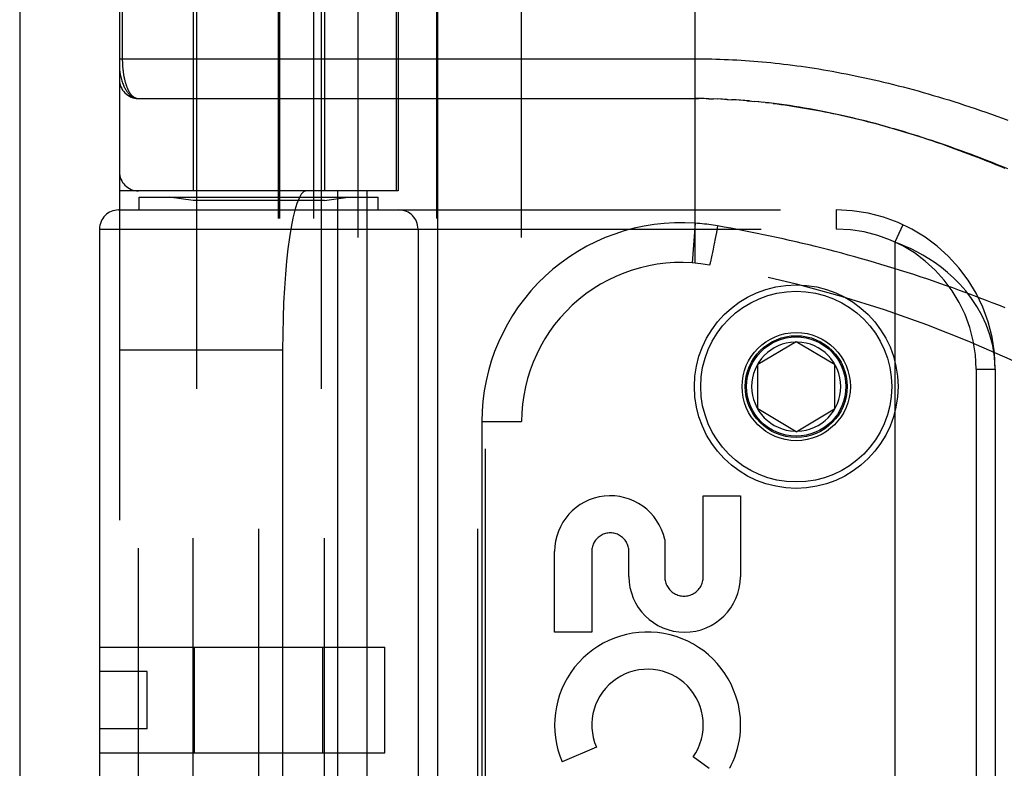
# Model space of a CAD drawing. Header units: inches. Extents: x 0 to 189, y 0 to 122.
# Tile 83 of 226: x 37.95 to 39.5, y 78.14 to 79.31. Entities that reach past the tile are written whole.
import ezdxf

# ---------------------------------------------------------------- set-up
doc = ezdxf.new("R2010")
doc.units = ezdxf.units.IN
doc.header["$LTSCALE"] = 10.388889
doc.header["$MEASUREMENT"] = 0
doc.linetypes.add('HIDDEN', pattern=[0.2, 0.1, -0.1])
doc.layers.get('0').update_dxf_attribs({"linetype": 'CONTINUOUS'})
doc.layers.add('LEFTHAND_DOOR_ASSEMBLY', color=7, linetype='CONTINUOUS')

msp = doc.modelspace()

# ---------------------------------------------------------------- linework, layer by layer
at = {"color": 3, "linetype": 'Continuous'}
msp.add_line((37.954, 87.7542), (37.954, 35.2245), dxfattribs=at)
at = {"layer": 'LEFTHAND_DOOR_ASSEMBLY', "color": 3, "linetype": 'Continuous'}
msp.add_line((38.6098, 82.7955), (38.6098, 35.4455), dxfattribs=at)
at = {"layer": 'LEFTHAND_DOOR_ASSEMBLY', "color": 8, "linetype": 'HIDDEN'}
for p, q in [((38.6848, 82.7955), (38.6848, 35.4455)), ((38.2313, 79.7735), (38.2313, 76.5911)), ((38.4273, 79.7735), (38.4273, 76.5911)), ((38.2263, 79.5915), (38.2263, 79.0455)), ((38.4323, 79.5915), (38.4323, 79.0455)), ((38.4855, 76.8943), (38.4855, 79.5968)), ((38.742, 76.8943), (38.742, 79.5968)), ((39.0143, 78.932), (39.0143, 79.5968)), ((38.1105, 79.5668), (38.1105, 76.9243)), ((38.3604, 76.9243), (38.3604, 79.5668)), ((38.3624, 76.9243), (38.3624, 79.5668)), ((38.4155, 76.9243), (38.4155, 79.5668)), ((38.5457, 79.0455), (38.5457, 79.5668)), ((38.548, 79.5668), (38.548, 79.0455)), ((38.609, 76.9243), (38.609, 79.5668)), ((38.1151, 79.5343), (38.1151, 79.2522)), ((38.1405, 79.1905), (39.02, 79.1905)), ((39.0214, 79.1905), (39.0143, 79.1905)), ((39.0285, 79.1904), (39.02, 79.1905)), ((39.0357, 79.1903), (39.0258, 79.1904)), ((39.0315, 79.1904), (39.0373, 79.1902)), ((39.0357, 79.1903), (39.0431, 79.1901)), ((39.0501, 79.1898), (39.0429, 79.1901)), ((39.0573, 79.1896), (39.0488, 79.1899)), ((39.0644, 79.1892), (39.0546, 79.1897)), ((39.0604, 79.1894), (39.0662, 79.1891)), ((39.0644, 79.1892), (39.072, 79.1888)), ((39.0785, 79.1884), (39.0715, 79.1888)), ((39.0855, 79.1879), (39.0778, 79.1884)), ((39.0926, 79.1874), (39.0837, 79.188)), ((39.0997, 79.1868), (39.0895, 79.1876)), ((39.0954, 79.1871), (39.1013, 79.1866)), ((39.0997, 79.1868), (39.1072, 79.1861)), ((39.1145, 79.1854), (39.107, 79.1861)), ((39.1223, 79.1846), (39.1131, 79.1855)), ((39.125, 79.1843), (39.131, 79.1836)), ((38.548, 79.0455), (38.1105, 79.0455)), ((38.1405, 77.4455), (38.1405, 79.0455)), ((38.1418, 79.0155), (38.1418, 79.0355)), ((38.1418, 79.0355), (38.5168, 79.0355)), ((38.2263, 79.0302), (38.1888, 79.0355)), ((38.4323, 79.0302), (38.4698, 79.0355)), ((38.453, 79.0455), (38.453, 77.4455)), ((38.4989, 79.0455), (38.4989, 77.4455)), ((38.5168, 79.0155), (38.5168, 79.0355)), ((38.2263, 77.4608), (38.2263, 79.0302)), ((38.4323, 79.0302), (38.2263, 79.0302)), ((38.4323, 77.4608), (38.4323, 79.0302)), ((38.1093, 79.0155), (39.2355, 79.0155)), ((38.3293, 77.4755), (38.3293, 79.0155)), ((38.673, 77.4755), (38.673, 79.0155)), ((39.2355, 79.0155), (39.2355, 78.9855)), ((38.0793, 78.9855), (38.0793, 77.5055)), ((38.0793, 78.9855), (39.2355, 78.9855)), ((38.5793, 78.9855), (38.5793, 77.5055)), ((39.0143, 78.9947), (39.0098, 78.9324)), ((39.0496, 78.9904), (39.0477, 78.9803)), ((39.3406, 78.9923), (39.328, 78.9651)), ((39.0459, 78.9705), (39.0443, 78.9623)), ((39.0477, 78.9803), (39.0459, 78.9705)), ((39.0439, 78.9603), (39.0426, 78.9537)), ((39.0443, 78.9623), (39.0439, 78.9603)), ((39.328, 78.9651), (39.328, 77.5259)), ((39.0395, 78.9391), (39.0391, 78.9373)), ((39.0401, 78.9417), (39.0395, 78.9391)), ((39.0407, 78.9445), (39.0401, 78.9417)), ((39.0415, 78.9485), (39.0407, 78.9445)), ((39.0426, 78.9537), (39.0415, 78.9485)), ((39.0383, 78.9338), (39.0381, 78.9329)), ((39.0385, 78.9347), (39.0383, 78.9338)), ((39.0388, 78.9357), (39.0385, 78.9347)), ((39.0391, 78.9373), (39.0388, 78.9357)), ((39.113, 78.773), (39.173, 78.8091)), ((39.173, 78.8091), (39.233, 78.773)), ((38.1105, 78.7955), (38.3666, 78.7955)), ((38.3666, 78.7955), (38.3666, 77.6955)), ((39.113, 78.703), (39.113, 78.773)), ((39.233, 78.773), (39.233, 78.703)), ((39.4555, 78.7655), (39.4555, 77.7255)), ((39.4555, 78.7655), (39.4855, 78.7655)), ((39.4855, 78.7655), (39.4855, 77.7255)), ((39.173, 78.667), (39.113, 78.703)), ((39.173, 78.667), (39.233, 78.703)), ((38.6795, 78.683), (38.6795, 77.808)), ((38.6795, 78.683), (38.742, 78.683)), ((39.0271, 78.4391), (39.0271, 78.5662)), ((39.0271, 78.5662), (39.0855, 78.5662)), ((39.0855, 78.5662), (39.0855, 78.4391)), ((38.9667, 78.4979), (38.9666, 78.4391)), ((38.7937, 78.3519), (38.7937, 78.479)), ((38.8521, 78.479), (38.8521, 78.3519)), ((38.9103, 78.4398), (38.9103, 78.4789)), ((38.8521, 78.3519), (38.7937, 78.3519)), ((38.0793, 78.3285), (38.5273, 78.3285)), ((38.2286, 78.1625), (38.2286, 78.3285)), ((38.4299, 78.1625), (38.4299, 78.3285)), ((38.5273, 78.1625), (38.5273, 78.3285)), ((38.1543, 78.2905), (38.0793, 78.2905)), ((38.1543, 78.2005), (38.1543, 78.2905)), ((38.1543, 78.2005), (38.0793, 78.2005)), ((38.8593, 78.1716), (38.8057, 78.1484)), ((38.0793, 78.1625), (38.5273, 78.1625)), ((39.0366, 78.1382), (39.0112, 78.1561))]:
    msp.add_line(p, q, dxfattribs=at)
for points in [[(38.1105, 79.253), (39.0208, 79.253), (39.0273, 79.2529), (39.0339, 79.2528), (39.0404, 79.2527), (39.047, 79.2525), (39.0535, 79.2523), (39.0601, 79.2521), (39.0667, 79.2518), (39.0732, 79.2515), (39.0798, 79.2512), (39.0864, 79.2508), (39.093, 79.2503), (39.0997, 79.2499), (39.1063, 79.2494), (39.113, 79.2488), (39.1197, 79.2482), (39.1263, 79.2476), (39.1331, 79.247), (39.1398, 79.2463), (39.1466, 79.2455), (39.1533, 79.2447), (39.1601, 79.2439), (39.167, 79.2431), (39.1738, 79.2422), (39.1807, 79.2412), (39.1876, 79.2402), (39.1946, 79.2392), (39.2015, 79.2381), (39.2085, 79.237), (39.2156, 79.2358), (39.2226, 79.2346), (39.2297, 79.2334), (39.2369, 79.2321), (39.244, 79.2307), (39.2512, 79.2293), (39.2585, 79.2279), (39.2658, 79.2264), (39.2731, 79.2249), (39.2805, 79.2233), (39.2879, 79.2217), (39.2953, 79.22), (39.3028, 79.2182), (39.3103, 79.2164), (39.3179, 79.2146), (39.3255, 79.2127), (39.3332, 79.2108), (39.3409, 79.2088), (39.3487, 79.2067), (39.3565, 79.2046), (39.3643, 79.2025), (39.3722, 79.2002), (39.3802, 79.198), (39.3882, 79.1956), (39.3962, 79.1932), (39.4043, 79.1908), (39.4125, 79.1883), (39.4206, 79.1857), (39.4289, 79.1831), (39.4372, 79.1804), (39.4455, 79.1777), (39.4539, 79.1749), (39.4624, 79.172), (39.4709, 79.1691), (39.4794, 79.1661), (39.488, 79.163), (39.4966, 79.1599), (39.5053, 79.1567)], [(38.1151, 79.2522), (38.1151, 79.2514), (38.1151, 79.2505), (38.1151, 79.2497), (38.1152, 79.2489), (38.1152, 79.2481), (38.1152, 79.2473), (38.1152, 79.2464), (38.1153, 79.2456), (38.1153, 79.2447), (38.1154, 79.2439), (38.1154, 79.2431), (38.1155, 79.2422), (38.1155, 79.2414), (38.1156, 79.2405), (38.1156, 79.2397), (38.1157, 79.2388), (38.1158, 79.2379), (38.1159, 79.2371), (38.116, 79.2362), (38.1161, 79.2353), (38.1162, 79.2344), (38.1163, 79.2336), (38.1164, 79.2327), (38.1165, 79.2318), (38.1166, 79.2309), (38.1168, 79.23), (38.1169, 79.2291), (38.117, 79.2282), (38.1172, 79.2274), (38.1173, 79.2265), (38.1175, 79.2256), (38.1177, 79.2247), (38.1178, 79.2239), (38.118, 79.223), (38.1182, 79.2221), (38.1184, 79.2213), (38.1186, 79.2204), (38.1188, 79.2196), (38.119, 79.2187), (38.1192, 79.2179), (38.1194, 79.217), (38.1197, 79.2162), (38.1199, 79.2154), (38.1201, 79.2146), (38.1204, 79.2137), (38.1206, 79.2129), (38.1209, 79.2121), (38.1212, 79.2113), (38.1215, 79.2105), (38.1217, 79.2098), (38.122, 79.209), (38.1223, 79.2082), (38.1227, 79.2075), (38.123, 79.2067), (38.1233, 79.206), (38.1236, 79.2053), (38.124, 79.2046), (38.1243, 79.2039), (38.1247, 79.2032), (38.125, 79.2025), (38.1254, 79.2018), (38.1258, 79.2012), (38.1262, 79.2005), (38.1266, 79.1999), (38.127, 79.1993), (38.1274, 79.1987), (38.1278, 79.1981), (38.1283, 79.1976), (38.1287, 79.197), (38.1292, 79.1965), (38.1296, 79.196), (38.1301, 79.1955), (38.1305, 79.195), (38.131, 79.1945), (38.1315, 79.1941), (38.132, 79.1937), (38.1325, 79.1933), (38.133, 79.1929), (38.1336, 79.1926), (38.1341, 79.1923), (38.1346, 79.192), (38.1352, 79.1917), (38.1357, 79.1915), (38.1363, 79.1912), (38.1369, 79.1911), (38.1375, 79.1909), (38.1381, 79.1908), (38.1387, 79.1906), (38.1393, 79.1906), (38.1399, 79.1905), (38.1405, 79.1905)], [(38.1105, 79.2405), (38.1105, 79.2399), (38.1105, 79.2393), (38.1106, 79.2386), (38.1106, 79.2379), (38.1106, 79.2371), (38.1107, 79.2363), (38.1108, 79.2354), (38.1109, 79.2345), (38.111, 79.2334), (38.1112, 79.2322), (38.1114, 79.231), (38.1116, 79.2296), (38.1119, 79.228), (38.1123, 79.2264), (38.1127, 79.2246), (38.1131, 79.2227), (38.1137, 79.2206), (38.1143, 79.2186), (38.1149, 79.2167), (38.1155, 79.2148), (38.1162, 79.2131), (38.1168, 79.2115), (38.1175, 79.21), (38.1182, 79.2085), (38.1189, 79.2072), (38.1195, 79.2059), (38.1202, 79.2047), (38.1209, 79.2036), (38.1216, 79.2025), (38.1223, 79.2015), (38.123, 79.2005), (38.1237, 79.1996), (38.1244, 79.1988), (38.1252, 79.198), (38.1259, 79.1973), (38.1266, 79.1966), (38.1273, 79.1959), (38.128, 79.1953), (38.1287, 79.1947), (38.1294, 79.1942), (38.1301, 79.1937), (38.1308, 79.1933), (38.1315, 79.1929), (38.1322, 79.1925), (38.1329, 79.1922), (38.1336, 79.1919), (38.1343, 79.1916), (38.135, 79.1914), (38.1357, 79.1912), (38.1364, 79.191), (38.1371, 79.1908), (38.1378, 79.1907), (38.1385, 79.1906), (38.1392, 79.1906), (38.1398, 79.1905), (38.1405, 79.1905)], [(39.1382, 79.1827), (39.1302, 79.1837), (39.119, 79.1849)], [(39.137, 79.1829), (39.143, 79.1821), (39.1491, 79.1813), (39.1552, 79.1805), (39.1613, 79.1796), (39.1674, 79.1787), (39.1736, 79.1777), (39.1798, 79.1767), (39.1861, 79.1757), (39.1923, 79.1746), (39.1986, 79.1735), (39.205, 79.1723), (39.2114, 79.1711), (39.2178, 79.1698), (39.2242, 79.1685), (39.2307, 79.1672), (39.2373, 79.1658), (39.2438, 79.1644), (39.2505, 79.1629), (39.2571, 79.1613), (39.2638, 79.1598), (39.2706, 79.1581), (39.2774, 79.1565), (39.2842, 79.1547), (39.2911, 79.153), (39.298, 79.1511), (39.305, 79.1493), (39.3121, 79.1473), (39.3191, 79.1453), (39.3263, 79.1433), (39.3335, 79.1412), (39.3407, 79.1391), (39.348, 79.1369), (39.3553, 79.1346), (39.3627, 79.1323), (39.3702, 79.1299), (39.3777, 79.1275), (39.3852, 79.125), (39.3928, 79.1225), (39.4005, 79.1199), (39.4082, 79.1172), (39.416, 79.1145), (39.4238, 79.1117), (39.4317, 79.1088), (39.4396, 79.1059), (39.4476, 79.103), (39.4556, 79.0999), (39.4637, 79.0968), (39.4719, 79.0937), (39.48, 79.0905), (39.4883, 79.0872), (39.4966, 79.0838), (39.5049, 79.0804)], [(39.5011, 79.0806), (39.4938, 79.0836), (39.4866, 79.0866), (39.4794, 79.0895), (39.4723, 79.0924), (39.4651, 79.0952), (39.458, 79.098), (39.4509, 79.1007), (39.4439, 79.1034), (39.4368, 79.106), (39.4298, 79.1086), (39.4228, 79.1112), (39.4158, 79.1137), (39.4089, 79.1162), (39.4019, 79.1187), (39.3949, 79.1211), (39.388, 79.1234), (39.3811, 79.1258), (39.3741, 79.1281), (39.3672, 79.1303), (39.3603, 79.1326), (39.3533, 79.1348), (39.3464, 79.1369), (39.3394, 79.139), (39.3324, 79.1411), (39.3254, 79.1432), (39.3184, 79.1452), (39.3114, 79.1472), (39.3043, 79.1492), (39.2973, 79.1511), (39.2902, 79.153), (39.2831, 79.1548), (39.2759, 79.1566), (39.2687, 79.1584), (39.2615, 79.1601), (39.2543, 79.1618), (39.247, 79.1635), (39.2397, 79.1651), (39.2323, 79.1667), (39.2249, 79.1683), (39.2173, 79.1698), (39.2096, 79.1713), (39.2019, 79.1728), (39.1941, 79.1742), (39.1862, 79.1756), (39.1783, 79.1769), (39.1703, 79.1782), (39.1623, 79.1794), (39.1542, 79.1806), (39.1462, 79.1817), (39.1382, 79.1827)], [(39.0496, 78.9904), (39.0461, 78.991), (39.0426, 78.9916), (39.0393, 78.9921), (39.036, 78.9925), (39.0326, 78.993), (39.0291, 78.9934), (39.0254, 78.9938), (39.0217, 78.9941), (39.018, 78.9944), (39.0143, 78.9947)], [(39.5012, 78.8616), (39.4909, 78.8657), (39.4807, 78.8698), (39.4704, 78.8738), (39.4602, 78.8777), (39.4499, 78.8816), (39.4396, 78.8854), (39.4294, 78.8892), (39.4191, 78.8929), (39.4088, 78.8965), (39.3985, 78.9001), (39.3883, 78.9036), (39.378, 78.9071), (39.3677, 78.9106), (39.3574, 78.9139), (39.3472, 78.9172), (39.3369, 78.9205), (39.3266, 78.9237), (39.3164, 78.9269), (39.3061, 78.93), (39.2958, 78.933), (39.2856, 78.936), (39.2753, 78.9389), (39.265, 78.9418), (39.2548, 78.9446), (39.2445, 78.9474), (39.2343, 78.9501), (39.224, 78.9528), (39.2138, 78.9554), (39.2035, 78.958), (39.1933, 78.9605), (39.1831, 78.9629), (39.1728, 78.9654), (39.1626, 78.9677), (39.1524, 78.97), (39.1422, 78.9723), (39.132, 78.9745), (39.1218, 78.9766), (39.1115, 78.9787), (39.1013, 78.9808), (39.091, 78.9828), (39.0806, 78.9848), (39.0703, 78.9867), (39.0599, 78.9886), (39.0496, 78.9904)], [(39.4855, 78.7655), (39.4845, 78.7846), (39.4816, 78.8026), (39.4772, 78.8195), (39.4714, 78.8354), (39.4646, 78.8502), (39.4568, 78.864), (39.4483, 78.8766), (39.4393, 78.8882), (39.43, 78.8987), (39.4204, 78.9083), (39.4107, 78.9171), (39.4009, 78.925), (39.3911, 78.9322), (39.3814, 78.9386), (39.3719, 78.9444), (39.3626, 78.9496), (39.3535, 78.9542), (39.3447, 78.9583), (39.3362, 78.9619), (39.328, 78.9651)], [(39.0381, 78.9329), (39.0379, 78.9322), (39.0378, 78.9318), (39.0377, 78.9315), (39.0376, 78.9312), (39.0376, 78.9309), (39.0375, 78.9306), (39.0374, 78.9304), (39.0373, 78.9301), (39.0373, 78.9299), (39.0372, 78.9297), (39.0372, 78.9296), (39.0371, 78.9294), (39.0371, 78.9293), (39.037, 78.9292), (39.037, 78.9291), (39.0369, 78.929), (39.0369, 78.929), (39.0369, 78.929), (39.0368, 78.929)]]:
    msp.add_lwpolyline(points, dxfattribs=at)
for radius in [0.1599, 0.1499, 0.085, 0.08, 0.078]:
    msp.add_circle((39.173, 78.738), radius, dxfattribs=at)
for centre, radius, start, end in [((38.1405, 79.2205), 0.03, 180, 269.9999), ((38.1405, 79.0755), 0.03, 180, 270), ((38.1093, 78.9855), 0.03, 90, 180), ((38.5493, 78.9855), 0.03, 0, 90), ((39.2355, 78.7655), 0.25, 0, 90), ((38.992, 78.683), 0.3125, 85.9125, 180), ((39.2355, 78.7655), 0.22, 0, 90), ((38.992, 78.683), 0.25, 79.6658, 180), ((38.678, 76.9614), 2, 47.2041, 79.6658), ((39.173, 78.738), 0.07, 91.4692, 268.5308), ((39.173, 78.738), 0.07, 271.4692, 88.5308), ((38.8812, 78.4789), 0.0875, 12.5167, 179.9756), ((38.8812, 78.479), 0.0291, 359.9462, 180), ((38.9979, 78.4397), 0.0876, 179.9462, 359.5965), ((38.9969, 78.4391), 0.0302, 179.9714, 0.0286), ((38.9396, 78.2064), 0.1459, 18.1268, 203.4014), ((38.9396, 78.2064), 0.0875, 324.8915, 203.4014), ((38.9427, 78.2062), 0.1431, 333.8028, 18.5861), ((38.9396, 78.2064), 0.1459, 332.1494, 334.2621)]:
    msp.add_arc(centre, radius, start, end, dxfattribs=at)
msp.add_ellipse((38.4034, 78.7955), major_axis=(0, 0.25), ratio=0.146965, start_param=0, end_param=1.570796, dxfattribs=at)

doc.saveas('drawing.dxf')
